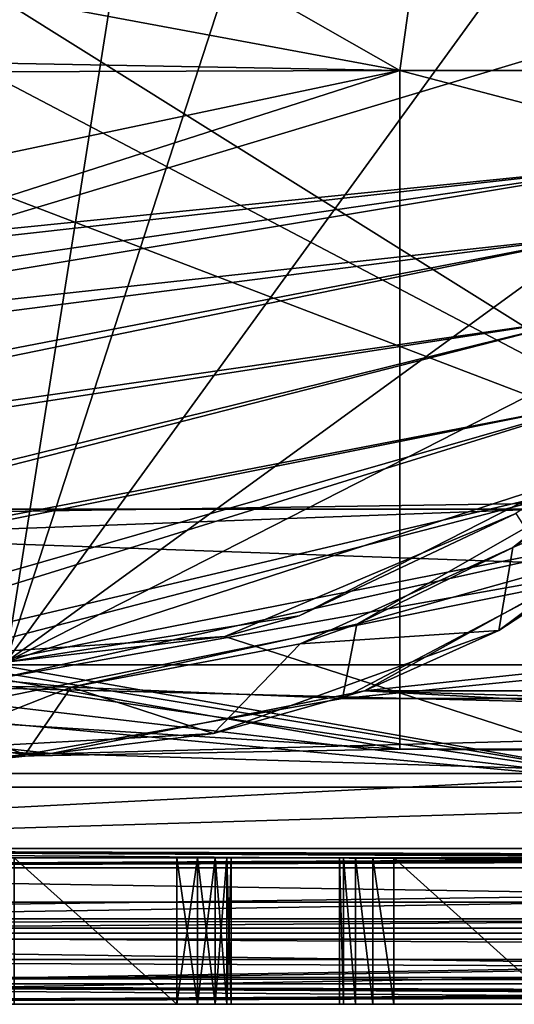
# Model space of a CAD drawing. Extents: x -3 to 104, y -79 to 161.
# Tile 11 of 203: x 28 to 37, y -79 to -61. Entities that reach past the tile are written whole.
import ezdxf

# ---------------------------------------------------------------- set-up
doc = ezdxf.new("R2010")
doc.units = 0
doc.header["$MEASUREMENT"] = 0

msp = doc.modelspace()

# ---------------------------------------------------------------- linework, layer by layer
for points in [[(34.91, -61.897999, 18.9), (45.495899, 13.5513, 18.9), (2.3, -43.349998, 18.9)], [(82.510002, -61.897999, 18.9), (45.495899, 13.5513, 18.9), (34.91, -61.897999, 18.9)], [(42.380001, -62.450001, 55), (82.362297, -11.5827, 55), (-1.0713, -11.5827, 55)], [(40.8493, -62.754501, 55), (42.380001, -62.450001, 55), (-1.0713, -11.5827, 55)], [(39.551601, -63.621601, 55), (40.8493, -62.754501, 55), (-1.0713, -11.5827, 55)], [(4.421, -67.5345, 55), (39.551601, -63.621601, 55), (-1.0713, -11.5827, 55)], [(39.551601, -63.621601, 52.5), (5.7808, -67.026199, 52.5), (6.7864, -11.5615, 52.5)], [(58.386398, -11.5615, 52.5), (40.8493, -62.754501, 52.5), (6.7864, -11.5615, 52.5)], [(40.8493, -62.754501, 52.5), (39.551601, -63.621601, 52.5), (6.7864, -11.5615, 52.5)], [(33.0578, -38.656502, -63.099998), (27.65, -72.800003, -63.099998), (27.65, -37.799999, -63.099998)], [(10.3, -49.799999, 6.9), (42.299999, -69.800003, 6.9), (54.648102, -38.667801, 6.9)], [(37.936199, -41.1422, -63.099998), (27.65, -72.800003, -63.099998), (33.0578, -38.656502, -63.099998)], [(44.293499, -49.8922, -63.099998), (27.65, -72.800003, -63.099998), (37.936199, -41.1422, -63.099998)], [(2.3, -55.849998, 18.9), (34.91, -61.897999, 18.9), (2.3, -43.349998, 18.9)], [(98.300003, -43.349998, 17.299999), (9.7291, -69.979897, 17.299999), (2.3, -43.349998, 17.299999)], [(98.300003, -43.349998, 17.299999), (90.870903, -69.979897, 17.299999), (9.7291, -69.979897, 17.299999)], [(10.3, -53.013599, 6.9), (42.299999, -69.800003, 6.9), (10.3, -49.799999, 6.9)], [(44.293499, -60.707802, -63.099998), (27.65, -72.800003, -63.099998), (44.293499, -49.8922, -63.099998)], [(10.3, -57.586399, 6.9), (42.299999, -69.800003, 6.9), (10.3, -53.013599, 6.9)], [(5.0509, -61.352402, 18.9), (34.91, -61.897999, 18.9), (2.3, -55.849998, 18.9)], [(15.3288, -70.209999, 6.9), (42.299999, -69.800003, 6.9), (10.3, -57.586399, 6.9)], [(41.8078, -65.586197, -63.099998), (27.65, -72.800003, -63.099998), (44.293499, -60.707802, -63.099998)], [(5.3599, -61.993999, 18.9), (34.91, -61.897999, 18.9), (5.0509, -61.352402, 18.9)], [(8.1033, -67.5467, 18.9), (34.91, -61.897999, 18.9), (5.3599, -61.993999, 18.9)], [(9.7291, -69.979897, 18.9), (34.91, -61.897999, 18.9), (8.1033, -67.5467, 18.9)], [(34.91, -74.398003, 18.9), (34.91, -61.897999, 18.9), (9.7291, -69.979897, 18.9)], [(34.91, -61.897999, 18.9), (34.91, -74.398003, 18.9), (34.91, -74.398003, 19.4)], [(34.91, -61.897999, 19.4), (34.91, -61.897999, 18.9), (34.91, -74.398003, 19.4)], [(82.510002, -61.897999, 19.4), (82.510002, -61.897999, 18.9), (34.91, -61.897999, 18.9)], [(82.510002, -61.897999, 19.4), (34.91, -61.897999, 18.9), (34.91, -61.897999, 19.4)], [(34.91, -61.897999, 19.4), (34.91, -74.398003, 19.4), (82.510002, -74.398003, 19.4)], [(34.91, -61.897999, 19.4), (82.510002, -74.398003, 19.4), (82.510002, -61.897999, 19.4)], [(4.421, -67.5345, 55), (6.2436, -68.458, 55), (39.551601, -63.621601, 55)], [(8.1147, -68.849098, 52.5), (5.7808, -67.026199, 52.5), (39.551601, -63.621601, 52.5)], [(6.2436, -68.458, 55), (38.684502, -64.919296, 55), (39.551601, -63.621601, 55)], [(38.684502, -64.919296, 52.5), (8.1147, -68.849098, 52.5), (39.551601, -63.621601, 52.5)], [(8.2265, -70.783096, 55), (38.684502, -64.919296, 55), (6.2436, -68.458, 55)], [(38.684502, -64.919296, 52.5), (9.3793, -70.927399, 52.5), (8.1147, -68.849098, 52.5)], [(8.2265, -70.783096, 55), (38.380001, -66.449997, 55), (38.684502, -64.919296, 55)], [(38.380001, -66.449997, 52.5), (9.3793, -70.927399, 52.5), (38.684502, -64.919296, 52.5)], [(37.936199, -69.457802, -63.099998), (27.65, -72.800003, -63.099998), (41.8078, -65.586197, -63.099998)], [(8.9287, -73.721001, 55), (38.380001, -66.449997, 55), (8.2265, -70.783096, 55)], [(8.9287, -73.721001, 55), (38.684502, -67.980698, 55), (38.380001, -66.449997, 55)], [(38.380001, -66.449997, 52.5), (9.9201, -73.729599, 52.5), (9.3793, -70.927399, 52.5)], [(38.684502, -67.980698, 52.5), (9.9201, -73.729599, 52.5), (38.380001, -66.449997, 52.5)], [(8.9287, -77.221199, 55), (38.684502, -67.980698, 55), (8.9287, -73.721001, 55)], [(8.9287, -77.221199, 55), (39.551601, -69.278397, 55), (38.684502, -67.980698, 55)], [(38.684502, -67.980698, 52.5), (9.9201, -76.229897, 52.5), (9.9201, -73.729599, 52.5)], [(39.551601, -69.278397, 52.5), (9.9201, -76.229897, 52.5), (38.684502, -67.980698, 52.5)], [(40.377899, -68.027901, -1.6), (36.994499, -70.684402, -1.6), (38.8046, -69.427101, 5.3)], [(36.994499, -70.684402, -1.6), (40.377899, -68.027901, -1.6), (41.226501, -68.876503, -1.6)], [(36.994499, -70.684402, -1.6), (41.226501, -68.876503, -1.6), (36.737701, -72.213097, -1.6)], [(36.737701, -72.213097, -1.6), (41.226501, -68.876503, -1.6), (39.414299, -70.473701, 1)], [(8.9287, -77.221199, 55), (40.8493, -70.1455, 55), (39.551601, -69.278397, 55)], [(40.8493, -70.1455, 52.5), (9.9201, -76.229897, 52.5), (39.551601, -69.278397, 52.5)], [(34.117901, -72.097801, 5.3), (39.107399, -70.706802, 5.3), (38.8046, -69.427101, 5.3)], [(38.8046, -69.427101, 5.3), (36.994499, -70.684402, -1.6), (34.117901, -72.097801, 5.3)], [(33.0578, -71.943497, -63.099998), (27.65, -72.800003, -63.099998), (37.936199, -69.457802, -63.099998)], [(37.053398, -70.058998, 5.3), (33.0578, -71.943497, -63.099998), (37.936199, -69.457802, -63.099998)], [(15.7866, -70.784103, 6.9), (42.299999, -69.800003, 6.9), (15.3288, -70.209999, 6.9)], [(15.7866, -70.784103, 6.9), (40.299999, -75.099998, 6.9), (42.299999, -69.800003, 6.9)], [(10.3, -72.849998, 18.9), (34.91, -74.398003, 18.9), (9.7291, -69.979897, 18.9)], [(90.300003, -72.849998, 17.299999), (10.3, -72.849998, 17.299999), (9.7291, -69.979897, 17.299999)], [(90.870903, -69.979897, 17.299999), (90.300003, -72.849998, 17.299999), (9.7291, -69.979897, 17.299999)], [(8.9287, -77.221199, 55), (42.380001, -70.449997, 55), (40.8493, -70.1455, 55)], [(42.380001, -70.449997, 52.5), (9.9201, -76.229897, 52.5), (40.8493, -70.1455, 52.5)], [(37.053398, -70.058998, 5.3), (31.686701, -72.328102, 5.3), (33.0578, -71.943497, -63.099998)], [(40.299999, -75.099998, 5.3), (31.686701, -72.328102, 5.3), (37.053398, -70.058998, 5.3)], [(8.9287, -77.221199, 55), (91.671097, -77.221199, 55), (42.380001, -70.449997, 55)], [(90.679802, -76.229897, 52.5), (9.9201, -76.229897, 52.5), (42.380001, -70.449997, 52.5)], [(61.185699, -70.473701, 1), (34.259499, -73.3265, 1), (39.414299, -70.473701, 1)], [(66.3405, -73.3265, 1), (34.259499, -73.3265, 1), (61.185699, -70.473701, 1)], [(34.259499, -73.3265, 1), (36.737701, -72.213097, -1.6), (39.414299, -70.473701, 1)], [(36.994499, -70.684402, -1.6), (33.0774, -72.462303, -1.6), (34.117901, -72.097801, 5.3)], [(33.0774, -72.462303, -1.6), (36.994499, -70.684402, -1.6), (36.737701, -72.213097, -1.6)], [(33.853001, -73.470398, 2.8), (61.492599, -70.706802, 2.8), (39.107399, -70.706802, 2.8)], [(33.853001, -73.470398, 2.8), (66.747002, -73.470398, 2.8), (61.492599, -70.706802, 2.8)], [(33.853001, -73.470398, 5.3), (39.107399, -70.706802, 5.3), (34.117901, -72.097801, 5.3)], [(39.107399, -70.706802, 5.3), (33.853001, -73.470398, 2.8), (39.107399, -70.706802, 2.8)], [(39.107399, -70.706802, 5.3), (33.853001, -73.470398, 5.3), (33.853001, -73.470398, 2.8)], [(15.95, -71.5, 6.9), (40.299999, -75.099998, 6.9), (15.7866, -70.784103, 6.9)], [(15.7866, -72.215897, 6.9), (40.299999, -75.099998, 6.9), (15.95, -71.5, 6.9)], [(31.686701, -72.328102, 5.3), (27.65, -72.800003, -63.099998), (33.0578, -71.943497, -63.099998)], [(28.8503, -73.259903, 5.3), (33.853001, -73.470398, 5.3), (34.117901, -72.097801, 5.3)], [(33.0774, -72.462303, -1.6), (28.8503, -73.259903, 5.3), (34.117901, -72.097801, 5.3)], [(15.3288, -72.790001, 6.9), (40.299999, -75.099998, 6.9), (15.7866, -72.215897, 6.9)], [(31.686701, -72.328102, 5.3), (25.872601, -72.709503, 5.3), (27.65, -72.800003, -63.099998)], [(40.299999, -75.099998, 5.3), (25.872601, -72.709503, 5.3), (31.686701, -72.328102, 5.3)], [(33.0774, -72.462303, -1.6), (36.737701, -72.213097, -1.6), (31.4779, -74.114601, -1.6)], [(31.4779, -74.114601, -1.6), (36.737701, -72.213097, -1.6), (34.259499, -73.3265, 1)], [(33.0774, -72.462303, -1.6), (28.8503, -73.259903, -1.6), (28.8503, -73.259903, 5.3)], [(28.8503, -73.259903, -1.6), (33.0774, -72.462303, -1.6), (31.4779, -74.114601, -1.6)], [(40.299999, -75.099998, 5.3), (12.3, -75.099998, 5.3), (25.872601, -72.709503, 5.3)], [(22.1241, -73.687599, 5.3), (28.0056, -74.496696, 5.3), (23.0091, -72.691399, 5.3)], [(23.0091, -72.691399, 5.3), (28.0056, -74.496696, 5.3), (28.8503, -73.259903, 5.3)], [(28.8503, -73.259903, 5.3), (26.148701, -73.237297, -1.6), (23.0091, -72.691399, 5.3)], [(10.3, -74.849998, 18.9), (34.91, -74.398003, 18.9), (10.3, -72.849998, 18.9)], [(90.300003, -74.849998, 17.299999), (10.3, -74.849998, 17.299999), (10.3, -72.849998, 17.299999)], [(90.300003, -72.849998, 17.299999), (90.300003, -74.849998, 17.299999), (10.3, -72.849998, 17.299999)], [(12.3, -75.099998, 6.9), (40.299999, -75.099998, 6.9), (15.3288, -72.790001, 6.9)], [(26.148701, -73.237297, -1.6), (28.8503, -73.259903, -1.6), (25.8932, -74.419502, -1.6)], [(28.8503, -73.259903, -1.6), (31.4779, -74.114601, -1.6), (25.8932, -74.419502, -1.6)], [(28.8503, -73.259903, -1.6), (26.148701, -73.237297, -1.6), (28.8503, -73.259903, 5.3)], [(28.0056, -74.496696, 5.3), (33.853001, -73.470398, 5.3), (28.8503, -73.259903, 5.3)], [(90.849998, -76.400002, 1), (28.482201, -74.482002, 1), (34.259499, -73.3265, 1)], [(28.482201, -74.482002, 1), (31.4779, -74.114601, -1.6), (34.259499, -73.3265, 1)], [(90.849998, -76.400002, 1), (34.259499, -73.3265, 1), (72.117798, -74.482002, 1)], [(72.117798, -74.482002, 1), (34.259499, -73.3265, 1), (66.3405, -73.3265, 1)], [(9.75, -76.400002, 2.8), (72.594398, -74.496696, 2.8), (66.747002, -73.470398, 2.8)], [(9.75, -76.400002, 2.8), (66.747002, -73.470398, 2.8), (28.0056, -74.496696, 2.8)], [(28.0056, -74.496696, 2.8), (66.747002, -73.470398, 2.8), (33.853001, -73.470398, 2.8)], [(33.853001, -73.470398, 5.3), (28.0056, -74.496696, 2.8), (33.853001, -73.470398, 2.8)], [(33.853001, -73.470398, 5.3), (28.0056, -74.496696, 5.3), (28.0056, -74.496696, 2.8)], [(9.75, -76.400002, 2.8), (28.0056, -74.496696, 2.8), (22.1241, -73.687599, 2.8)], [(28.0056, -74.496696, 5.3), (22.1241, -73.687599, 2.8), (28.0056, -74.496696, 2.8)], [(28.0056, -74.496696, 5.3), (22.1241, -73.687599, 5.3), (22.1241, -73.687599, 2.8)], [(28.482201, -74.482002, 1), (9.75, -76.400002, 1), (22.6266, -73.8312, 1)], [(22.6266, -73.8312, 1), (25.8932, -74.419502, -1.6), (28.482201, -74.482002, 1)], [(25.8932, -74.419502, -1.6), (31.4779, -74.114601, -1.6), (28.482201, -74.482002, 1)], [(90.849998, -76.400002, 1), (9.75, -76.400002, 1), (28.482201, -74.482002, 1)], [(9.75, -76.400002, 2.8), (90.849998, -76.400002, 2.8), (72.594398, -74.496696, 2.8)], [(10.3, -74.849998, 18.9), (90.300003, -74.849998, 18.9), (34.91, -74.398003, 18.9)], [(34.91, -74.398003, 18.9), (90.300003, -74.849998, 18.9), (82.510002, -74.398003, 18.9)], [(82.510002, -74.398003, 19.4), (34.91, -74.398003, 19.4), (34.91, -74.398003, 18.9)], [(82.510002, -74.398003, 18.9), (82.510002, -74.398003, 19.4), (34.91, -74.398003, 18.9)], [(90.300003, -74.849998, 17.299999), (90.300003, -74.849998, 18.9), (10.3, -74.849998, 17.299999)], [(10.3, -74.849998, 17.299999), (90.300003, -74.849998, 18.9), (10.3, -74.849998, 18.9)], [(12.3, -75.099998, 5.3), (40.299999, -75.099998, 5.3), (12.3, -75.099998, 6.9)], [(12.3, -75.099998, 6.9), (40.299999, -75.099998, 5.3), (40.299999, -75.099998, 6.9)], [(9.564, -76.585899, 11.7), (9.9201, -76.229897, 52.5), (38.130001, -76.441902, 28.200001)], [(49.290001, -76.363403, 37.200001), (9.9201, -76.229897, 52.5), (90.679802, -76.229897, 52.5)], [(38.130001, -76.441902, 28.200001), (9.9201, -76.229897, 52.5), (38.130001, -76.372101, 36.200001)], [(38.130001, -76.372101, 36.200001), (9.9201, -76.229897, 52.5), (38.226898, -76.368301, 36.643101)], [(38.226898, -76.368301, 36.643101), (9.9201, -76.229897, 52.5), (38.463699, -76.365601, 36.946301)], [(38.463699, -76.365601, 36.946301), (9.9201, -76.229897, 52.5), (38.741798, -76.363998, 37.128201)], [(38.741798, -76.363998, 37.128201), (9.9201, -76.229897, 52.5), (39.130001, -76.363403, 37.200001)], [(39.130001, -76.363403, 37.200001), (9.9201, -76.229897, 52.5), (45.630001, -76.363403, 37.200001)], [(45.630001, -76.363403, 37.200001), (9.9201, -76.229897, 52.5), (49.290001, -76.363403, 37.200001)], [(90.849998, -76.400002, -76.900002), (7.6327, -77.523903, -76.900002), (9.75, -76.400002, -76.900002)], [(92.9673, -77.523903, -76.900002), (7.6327, -77.523903, -76.900002), (90.849998, -76.400002, -76.900002)], [(90.849998, -76.400002, 11.3), (8.45, -77.699997, 11.3), (92.150002, -77.699997, 11.3)], [(9.75, -76.400002, 11.3), (8.45, -77.699997, 11.3), (90.849998, -76.400002, 11.3)], [(38.201801, -76.445297, 27.8118), (9.564, -76.585899, 11.7), (38.130001, -76.441902, 28.200001)], [(38.383701, -76.4478, 27.533701), (9.564, -76.585899, 11.7), (38.201801, -76.445297, 27.8118)], [(38.686901, -76.449799, 27.2969), (9.564, -76.585899, 11.7), (38.383701, -76.4478, 27.533701)], [(39.130001, -76.450699, 27.200001), (9.564, -76.585899, 11.7), (38.686901, -76.449799, 27.2969)], [(91.035896, -76.585899, 11.7), (9.564, -76.585899, 11.7), (49.290001, -76.450699, 27.200001)], [(49.290001, -76.450699, 27.200001), (9.564, -76.585899, 11.7), (45.630001, -76.450699, 27.200001)], [(45.630001, -76.450699, 27.200001), (9.564, -76.585899, 11.7), (39.130001, -76.450699, 27.200001)], [(9.75, -76.400002, 2.8), (90.849998, -76.400002, 11.3), (90.849998, -76.400002, 2.8)], [(9.75, -76.400002, 2.8), (9.75, -76.400002, 11.3), (90.849998, -76.400002, 11.3)], [(9.75, -76.400002, 1), (34.799999, -76.400002, -9.9), (30.799999, -76.400002, -9.9)], [(9.75, -76.400002, 1), (41.799999, -76.400002, -9.9), (37.799999, -76.400002, -9.9)], [(9.75, -76.400002, 1), (30.799999, -76.400002, -9.9), (27.799999, -76.400002, -9.9)], [(9.75, -76.400002, 1), (90.849998, -76.400002, 1), (51.799999, -76.400002, -9.9)], [(9.75, -76.400002, 1), (48.799999, -76.400002, -9.9), (44.799999, -76.400002, -9.9)], [(9.75, -76.400002, 1), (44.799999, -76.400002, -9.9), (41.799999, -76.400002, -9.9)], [(9.75, -76.400002, 1), (37.799999, -76.400002, -9.9), (34.799999, -76.400002, -9.9)], [(9.75, -76.400002, 1), (51.799999, -76.400002, -9.9), (48.799999, -76.400002, -9.9)], [(9.75, -76.400002, -76.900002), (41.799999, -76.400002, -67.900002), (44.799999, -76.400002, -67.900002)], [(9.75, -76.400002, -76.900002), (34.799999, -76.400002, -67.900002), (37.799999, -76.400002, -67.900002)], [(9.75, -76.400002, -76.900002), (30.799999, -76.400002, -67.900002), (34.799999, -76.400002, -67.900002)], [(9.75, -76.400002, -76.900002), (44.799999, -76.400002, -67.900002), (48.799999, -76.400002, -67.900002)], [(9.75, -76.400002, -76.900002), (27.799999, -76.400002, -67.900002), (30.799999, -76.400002, -67.900002)], [(9.75, -76.400002, -76.900002), (37.799999, -76.400002, -67.900002), (41.799999, -76.400002, -67.900002)], [(9.75, -76.400002, -76.900002), (48.799999, -76.400002, -67.900002), (51.799999, -76.400002, -67.900002)], [(9.75, -76.400002, -76.900002), (51.799999, -76.400002, -67.900002), (90.849998, -76.400002, -76.900002)], [(27.799999, -76.400002, -27.9), (30.799999, -76.400002, -27.9), (30.799999, -76.400002, -29.9)], [(27.799999, -76.400002, -29.9), (27.799999, -76.400002, -27.9), (30.799999, -76.400002, -29.9)], [(27.799999, -76.400002, -49.900002), (27.799999, -76.400002, -47.900002), (30.799999, -76.400002, -47.900002)], [(27.799999, -76.400002, -49.900002), (30.799999, -76.400002, -47.900002), (30.799999, -76.400002, -49.900002)], [(30.799999, -79.099998, -29.9), (27.799999, -79.099998, -29.9), (27.799999, -76.400002, -29.9)], [(30.799999, -79.099998, -29.9), (27.799999, -76.400002, -29.9), (30.799999, -76.400002, -29.9)], [(27.799999, -76.400002, -47.900002), (30.799999, -79.099998, -47.900002), (30.799999, -76.400002, -47.900002)], [(27.799999, -79.099998, -47.900002), (30.799999, -79.099998, -47.900002), (27.799999, -76.400002, -47.900002)], [(30.799999, -79.099998, -49.900002), (27.799999, -79.099998, -49.900002), (27.799999, -76.400002, -49.900002)], [(30.799999, -79.099998, -49.900002), (27.799999, -76.400002, -49.900002), (30.799999, -76.400002, -49.900002)], [(27.799999, -76.400002, -67.900002), (30.799999, -79.099998, -67.900002), (30.799999, -76.400002, -67.900002)], [(27.799999, -79.099998, -67.900002), (30.799999, -79.099998, -67.900002), (27.799999, -76.400002, -67.900002)], [(30.799999, -79.099998, -9.9), (27.799999, -79.099998, -9.9), (27.799999, -76.400002, -9.9)], [(30.799999, -79.099998, -9.9), (27.799999, -76.400002, -9.9), (30.799999, -76.400002, -9.9)], [(27.799999, -76.400002, -27.9), (30.799999, -79.099998, -27.9), (30.799999, -76.400002, -27.9)], [(27.799999, -79.099998, -27.9), (30.799999, -79.099998, -27.9), (27.799999, -76.400002, -27.9)], [(30.799999, -76.400002, -9.9), (34.799999, -76.400002, -9.9), (31.182699, -76.400002, -9.9761)], [(31.182699, -76.400002, -29.976101), (30.799999, -76.400002, -27.9), (31.182699, -76.400002, -27.8239)], [(30.799999, -76.400002, -29.9), (30.799999, -76.400002, -27.9), (31.182699, -76.400002, -29.976101)], [(30.799999, -76.400002, -49.900002), (30.799999, -76.400002, -47.900002), (31.182699, -76.400002, -47.823898)], [(30.799999, -76.400002, -49.900002), (31.182699, -76.400002, -47.823898), (31.182699, -76.400002, -49.976101)], [(30.799999, -76.400002, -67.900002), (34.417301, -76.400002, -67.823898), (34.799999, -76.400002, -67.900002)], [(30.799999, -76.400002, -67.900002), (31.182699, -76.400002, -67.823898), (34.417301, -76.400002, -67.823898)], [(31.182699, -76.400002, -29.976101), (30.799999, -79.099998, -29.9), (30.799999, -76.400002, -29.9)], [(31.182699, -79.099998, -29.976101), (30.799999, -79.099998, -29.9), (31.182699, -76.400002, -29.976101)], [(30.799999, -76.400002, -47.900002), (30.799999, -79.099998, -47.900002), (31.182699, -76.400002, -47.823898)], [(30.799999, -79.099998, -47.900002), (31.182699, -79.099998, -47.823898), (31.182699, -76.400002, -47.823898)], [(31.182699, -76.400002, -49.976101), (31.182699, -79.099998, -49.976101), (30.799999, -76.400002, -49.900002)], [(31.182699, -79.099998, -49.976101), (30.799999, -79.099998, -49.900002), (30.799999, -76.400002, -49.900002)], [(30.799999, -79.099998, -67.900002), (31.182699, -79.099998, -67.823898), (30.799999, -76.400002, -67.900002)], [(30.799999, -76.400002, -67.900002), (31.182699, -79.099998, -67.823898), (31.182699, -76.400002, -67.823898)], [(31.182699, -76.400002, -9.9761), (30.799999, -79.099998, -9.9), (30.799999, -76.400002, -9.9)], [(31.182699, -79.099998, -9.9761), (30.799999, -79.099998, -9.9), (31.182699, -76.400002, -9.9761)], [(30.799999, -79.099998, -27.9), (31.182699, -79.099998, -27.8239), (30.799999, -76.400002, -27.9)], [(30.799999, -76.400002, -27.9), (31.182699, -79.099998, -27.8239), (31.182699, -76.400002, -27.8239)], [(31.182699, -76.400002, -9.9761), (34.092899, -76.400002, -10.1929), (31.507099, -76.400002, -10.1929)], [(31.182699, -76.400002, -9.9761), (34.799999, -76.400002, -9.9), (34.417301, -76.400002, -9.9761)], [(31.182699, -76.400002, -9.9761), (34.417301, -76.400002, -9.9761), (34.092899, -76.400002, -10.1929)], [(31.182699, -76.400002, -29.976101), (31.182699, -76.400002, -27.8239), (31.507099, -76.400002, -27.6071)], [(31.182699, -76.400002, -29.976101), (31.507099, -76.400002, -27.6071), (31.507099, -76.400002, -30.1929)], [(31.182699, -76.400002, -49.976101), (31.182699, -76.400002, -47.823898), (31.507099, -76.400002, -47.607101)], [(31.182699, -76.400002, -49.976101), (31.507099, -76.400002, -47.607101), (31.507099, -76.400002, -50.192902)], [(31.182699, -76.400002, -67.823898), (31.507099, -76.400002, -67.607101), (34.417301, -76.400002, -67.823898)], [(31.507099, -76.400002, -30.1929), (31.182699, -79.099998, -29.976101), (31.182699, -76.400002, -29.976101)], [(31.507099, -79.099998, -30.1929), (31.182699, -79.099998, -29.976101), (31.507099, -76.400002, -30.1929)], [(31.182699, -76.400002, -47.823898), (31.507099, -79.099998, -47.607101), (31.507099, -76.400002, -47.607101)], [(31.182699, -79.099998, -47.823898), (31.507099, -79.099998, -47.607101), (31.182699, -76.400002, -47.823898)], [(31.507099, -76.400002, -50.192902), (31.507099, -79.099998, -50.192902), (31.182699, -76.400002, -49.976101)], [(31.507099, -79.099998, -50.192902), (31.182699, -79.099998, -49.976101), (31.182699, -76.400002, -49.976101)], [(31.182699, -76.400002, -67.823898), (31.507099, -79.099998, -67.607101), (31.507099, -76.400002, -67.607101)], [(31.182699, -79.099998, -67.823898), (31.507099, -79.099998, -67.607101), (31.182699, -76.400002, -67.823898)], [(31.507099, -76.400002, -10.1929), (31.182699, -79.099998, -9.9761), (31.182699, -76.400002, -9.9761)], [(31.507099, -79.099998, -10.1929), (31.182699, -79.099998, -9.9761), (31.507099, -76.400002, -10.1929)], [(31.182699, -76.400002, -27.8239), (31.507099, -79.099998, -27.6071), (31.507099, -76.400002, -27.6071)], [(31.182699, -79.099998, -27.8239), (31.507099, -79.099998, -27.6071), (31.182699, -76.400002, -27.8239)], [(31.7239, -76.400002, -10.5173), (31.507099, -76.400002, -10.1929), (34.092899, -76.400002, -10.1929)], [(31.507099, -76.400002, -27.6071), (33.876099, -76.400002, -27.2827), (34.092899, -76.400002, -27.6071)], [(31.507099, -76.400002, -27.6071), (31.7239, -76.400002, -27.2827), (33.876099, -76.400002, -27.2827)], [(31.507099, -76.400002, -30.1929), (31.507099, -76.400002, -27.6071), (34.092899, -76.400002, -27.6071)], [(31.507099, -76.400002, -30.1929), (34.092899, -76.400002, -27.6071), (34.092899, -76.400002, -30.1929)], [(31.7239, -76.400002, -30.5173), (31.507099, -76.400002, -30.1929), (34.092899, -76.400002, -30.1929)], [(31.507099, -76.400002, -47.607101), (31.7239, -76.400002, -47.2827), (33.876099, -76.400002, -47.2827)], [(31.507099, -76.400002, -47.607101), (33.876099, -76.400002, -47.2827), (34.092899, -76.400002, -47.607101)], [(31.507099, -76.400002, -50.192902), (31.507099, -76.400002, -47.607101), (34.092899, -76.400002, -47.607101)], [(31.507099, -76.400002, -50.192902), (34.092899, -76.400002, -50.192902), (33.876099, -76.400002, -50.5173)], [(31.507099, -76.400002, -50.192902), (34.092899, -76.400002, -47.607101), (34.092899, -76.400002, -50.192902)], [(31.7239, -76.400002, -50.5173), (31.507099, -76.400002, -50.192902), (33.876099, -76.400002, -50.5173)], [(31.507099, -76.400002, -67.607101), (34.092899, -76.400002, -67.607101), (34.417301, -76.400002, -67.823898)], [(31.507099, -76.400002, -67.607101), (31.7239, -76.400002, -67.2827), (34.092899, -76.400002, -67.607101)], [(31.7239, -76.400002, -30.5173), (31.507099, -79.099998, -30.1929), (31.507099, -76.400002, -30.1929)], [(31.7239, -79.099998, -30.5173), (31.507099, -79.099998, -30.1929), (31.7239, -76.400002, -30.5173)], [(31.507099, -76.400002, -47.607101), (31.7239, -79.099998, -47.2827), (31.7239, -76.400002, -47.2827)], [(31.507099, -79.099998, -47.607101), (31.7239, -79.099998, -47.2827), (31.507099, -76.400002, -47.607101)], [(31.7239, -76.400002, -50.5173), (31.7239, -79.099998, -50.5173), (31.507099, -76.400002, -50.192902)], [(31.7239, -79.099998, -50.5173), (31.507099, -79.099998, -50.192902), (31.507099, -76.400002, -50.192902)], [(31.507099, -76.400002, -67.607101), (31.7239, -79.099998, -67.2827), (31.7239, -76.400002, -67.2827)], [(31.507099, -79.099998, -67.607101), (31.7239, -79.099998, -67.2827), (31.507099, -76.400002, -67.607101)], [(31.7239, -76.400002, -10.5173), (31.507099, -79.099998, -10.1929), (31.507099, -76.400002, -10.1929)], [(31.7239, -79.099998, -10.5173), (31.507099, -79.099998, -10.1929), (31.7239, -76.400002, -10.5173)], [(31.507099, -76.400002, -27.6071), (31.7239, -79.099998, -27.2827), (31.7239, -76.400002, -27.2827)], [(31.507099, -79.099998, -27.6071), (31.7239, -79.099998, -27.2827), (31.507099, -76.400002, -27.6071)], [(31.7239, -76.400002, -10.5173), (34.092899, -76.400002, -10.1929), (33.876099, -76.400002, -10.5173)], [(31.799999, -76.400002, -10.9), (31.7239, -76.400002, -10.5173), (33.876099, -76.400002, -10.5173)], [(31.7239, -76.400002, -27.2827), (31.799999, -76.400002, -26.9), (33.799999, -76.400002, -26.9)], [(31.7239, -76.400002, -27.2827), (33.799999, -76.400002, -26.9), (33.876099, -76.400002, -27.2827)], [(31.7239, -76.400002, -30.5173), (34.092899, -76.400002, -30.1929), (33.876099, -76.400002, -30.5173)], [(31.799999, -76.400002, -30.9), (31.7239, -76.400002, -30.5173), (33.876099, -76.400002, -30.5173)], [(31.7239, -76.400002, -47.2827), (33.799999, -76.400002, -46.900002), (33.876099, -76.400002, -47.2827)], [(31.7239, -76.400002, -47.2827), (31.799999, -76.400002, -46.900002), (33.799999, -76.400002, -46.900002)], [(31.799999, -76.400002, -50.900002), (31.7239, -76.400002, -50.5173), (33.876099, -76.400002, -50.5173)], [(31.7239, -76.400002, -67.2827), (33.799999, -76.400002, -66.900002), (33.876099, -76.400002, -67.2827)], [(31.7239, -76.400002, -67.2827), (33.876099, -76.400002, -67.2827), (34.092899, -76.400002, -67.607101)], [(31.7239, -76.400002, -67.2827), (31.799999, -76.400002, -66.900002), (33.799999, -76.400002, -66.900002)], [(31.799999, -79.099998, -30.9), (31.7239, -79.099998, -30.5173), (31.799999, -76.400002, -30.9)], [(31.799999, -76.400002, -30.9), (31.7239, -79.099998, -30.5173), (31.7239, -76.400002, -30.5173)], [(31.7239, -76.400002, -47.2827), (31.799999, -79.099998, -46.900002), (31.799999, -76.400002, -46.900002)], [(31.7239, -79.099998, -47.2827), (31.799999, -79.099998, -46.900002), (31.7239, -76.400002, -47.2827)], [(31.799999, -76.400002, -50.900002), (31.799999, -79.099998, -50.900002), (31.7239, -76.400002, -50.5173)], [(31.799999, -79.099998, -50.900002), (31.7239, -79.099998, -50.5173), (31.7239, -76.400002, -50.5173)], [(31.7239, -76.400002, -67.2827), (31.799999, -79.099998, -66.900002), (31.799999, -76.400002, -66.900002)], [(31.7239, -79.099998, -67.2827), (31.799999, -79.099998, -66.900002), (31.7239, -76.400002, -67.2827)], [(31.799999, -79.099998, -10.9), (31.7239, -79.099998, -10.5173), (31.799999, -76.400002, -10.9)], [(31.799999, -76.400002, -10.9), (31.7239, -79.099998, -10.5173), (31.7239, -76.400002, -10.5173)], [(31.7239, -76.400002, -27.2827), (31.799999, -79.099998, -26.9), (31.799999, -76.400002, -26.9)], [(31.7239, -79.099998, -27.2827), (31.799999, -79.099998, -26.9), (31.7239, -76.400002, -27.2827)], [(31.799999, -76.400002, -10.9), (33.876099, -76.400002, -10.5173), (33.799999, -76.400002, -10.9)], [(31.799999, -76.400002, -26.9), (31.799999, -76.400002, -10.9), (33.799999, -76.400002, -10.9)], [(31.799999, -76.400002, -26.9), (33.799999, -76.400002, -10.9), (33.799999, -76.400002, -26.9)], [(31.799999, -76.400002, -30.9), (33.876099, -76.400002, -30.5173), (33.799999, -76.400002, -30.9)], [(31.799999, -76.400002, -46.900002), (31.799999, -76.400002, -30.9), (33.799999, -76.400002, -30.9)], [(31.799999, -76.400002, -46.900002), (33.799999, -76.400002, -30.9), (33.799999, -76.400002, -46.900002)], [(31.799999, -76.400002, -50.900002), (33.876099, -76.400002, -50.5173), (33.799999, -76.400002, -50.900002)], [(33.799999, -76.400002, -66.900002), (31.799999, -76.400002, -50.900002), (33.799999, -76.400002, -50.900002)], [(31.799999, -76.400002, -66.900002), (31.799999, -76.400002, -50.900002), (33.799999, -76.400002, -66.900002)], [(31.799999, -76.400002, -46.900002), (31.799999, -79.099998, -30.9), (31.799999, -76.400002, -30.9)], [(31.799999, -79.099998, -46.900002), (31.799999, -79.099998, -30.9), (31.799999, -76.400002, -46.900002)], [(31.799999, -79.099998, -66.900002), (31.799999, -79.099998, -50.900002), (31.799999, -76.400002, -50.900002)], [(31.799999, -79.099998, -66.900002), (31.799999, -76.400002, -50.900002), (31.799999, -76.400002, -66.900002)], [(31.799999, -76.400002, -26.9), (31.799999, -79.099998, -10.9), (31.799999, -76.400002, -10.9)], [(31.799999, -79.099998, -26.9), (31.799999, -79.099998, -10.9), (31.799999, -76.400002, -26.9)], [(33.799999, -79.099998, -10.9), (33.799999, -79.099998, -26.9), (33.799999, -76.400002, -26.9)], [(33.799999, -79.099998, -10.9), (33.799999, -76.400002, -26.9), (33.799999, -76.400002, -10.9)], [(33.876099, -76.400002, -10.5173), (33.876099, -79.099998, -10.5173), (33.799999, -76.400002, -10.9)], [(33.876099, -79.099998, -10.5173), (33.799999, -79.099998, -10.9), (33.799999, -76.400002, -10.9)], [(33.799999, -79.099998, -26.9), (33.876099, -79.099998, -27.2827), (33.799999, -76.400002, -26.9)], [(33.799999, -76.400002, -26.9), (33.876099, -79.099998, -27.2827), (33.876099, -76.400002, -27.2827)], [(33.799999, -79.099998, -30.9), (33.799999, -79.099998, -46.900002), (33.799999, -76.400002, -46.900002)], [(33.799999, -79.099998, -30.9), (33.799999, -76.400002, -46.900002), (33.799999, -76.400002, -30.9)], [(33.876099, -76.400002, -30.5173), (33.876099, -79.099998, -30.5173), (33.799999, -76.400002, -30.9)], [(33.876099, -79.099998, -30.5173), (33.799999, -79.099998, -30.9), (33.799999, -76.400002, -30.9)], [(33.799999, -79.099998, -46.900002), (33.876099, -79.099998, -47.2827), (33.799999, -76.400002, -46.900002)], [(33.799999, -76.400002, -46.900002), (33.876099, -79.099998, -47.2827), (33.876099, -76.400002, -47.2827)], [(33.799999, -79.099998, -50.900002), (33.799999, -79.099998, -66.900002), (33.799999, -76.400002, -66.900002)], [(33.799999, -79.099998, -50.900002), (33.799999, -76.400002, -66.900002), (33.799999, -76.400002, -50.900002)], [(33.876099, -76.400002, -50.5173), (33.876099, -79.099998, -50.5173), (33.799999, -76.400002, -50.900002)], [(33.876099, -79.099998, -50.5173), (33.799999, -79.099998, -50.900002), (33.799999, -76.400002, -50.900002)], [(33.799999, -79.099998, -66.900002), (33.876099, -79.099998, -67.2827), (33.799999, -76.400002, -66.900002)], [(33.799999, -76.400002, -66.900002), (33.876099, -79.099998, -67.2827), (33.876099, -76.400002, -67.2827)], [(34.092899, -76.400002, -10.1929), (34.092899, -79.099998, -10.1929), (33.876099, -76.400002, -10.5173)], [(34.092899, -79.099998, -10.1929), (33.876099, -79.099998, -10.5173), (33.876099, -76.400002, -10.5173)], [(33.876099, -76.400002, -27.2827), (34.092899, -79.099998, -27.6071), (34.092899, -76.400002, -27.6071)], [(33.876099, -79.099998, -27.2827), (34.092899, -79.099998, -27.6071), (33.876099, -76.400002, -27.2827)], [(34.092899, -76.400002, -30.1929), (34.092899, -79.099998, -30.1929), (33.876099, -76.400002, -30.5173)], [(34.092899, -79.099998, -30.1929), (33.876099, -79.099998, -30.5173), (33.876099, -76.400002, -30.5173)], [(33.876099, -76.400002, -47.2827), (34.092899, -79.099998, -47.607101), (34.092899, -76.400002, -47.607101)], [(33.876099, -79.099998, -47.2827), (34.092899, -79.099998, -47.607101), (33.876099, -76.400002, -47.2827)], [(34.092899, -76.400002, -50.192902), (34.092899, -79.099998, -50.192902), (33.876099, -76.400002, -50.5173)], [(34.092899, -79.099998, -50.192902), (33.876099, -79.099998, -50.5173), (33.876099, -76.400002, -50.5173)], [(33.876099, -76.400002, -67.2827), (34.092899, -79.099998, -67.607101), (34.092899, -76.400002, -67.607101)], [(33.876099, -79.099998, -67.2827), (34.092899, -79.099998, -67.607101), (33.876099, -76.400002, -67.2827)], [(34.092899, -76.400002, -30.1929), (34.092899, -76.400002, -27.6071), (34.417301, -76.400002, -27.8239)], [(34.092899, -76.400002, -30.1929), (34.417301, -76.400002, -27.8239), (34.417301, -76.400002, -29.976101)], [(34.092899, -76.400002, -50.192902), (34.417301, -76.400002, -47.823898), (34.417301, -76.400002, -49.976101)], [(34.092899, -76.400002, -50.192902), (34.092899, -76.400002, -47.607101), (34.417301, -76.400002, -47.823898)], [(34.417301, -76.400002, -9.9761), (34.417301, -79.099998, -9.9761), (34.092899, -76.400002, -10.1929)], [(34.417301, -79.099998, -9.9761), (34.092899, -79.099998, -10.1929), (34.092899, -76.400002, -10.1929)], [(34.092899, -76.400002, -27.6071), (34.417301, -79.099998, -27.8239), (34.417301, -76.400002, -27.8239)], [(34.092899, -79.099998, -27.6071), (34.417301, -79.099998, -27.8239), (34.092899, -76.400002, -27.6071)], [(34.417301, -76.400002, -29.976101), (34.417301, -79.099998, -29.976101), (34.092899, -76.400002, -30.1929)], [(34.417301, -79.099998, -29.976101), (34.092899, -79.099998, -30.1929), (34.092899, -76.400002, -30.1929)], [(34.092899, -76.400002, -47.607101), (34.417301, -79.099998, -47.823898), (34.417301, -76.400002, -47.823898)], [(34.092899, -79.099998, -47.607101), (34.417301, -79.099998, -47.823898), (34.092899, -76.400002, -47.607101)], [(34.417301, -76.400002, -49.976101), (34.417301, -79.099998, -49.976101), (34.092899, -76.400002, -50.192902)], [(34.417301, -79.099998, -49.976101), (34.092899, -79.099998, -50.192902), (34.092899, -76.400002, -50.192902)], [(34.092899, -76.400002, -67.607101), (34.417301, -79.099998, -67.823898), (34.417301, -76.400002, -67.823898)], [(34.092899, -79.099998, -67.607101), (34.417301, -79.099998, -67.823898), (34.092899, -76.400002, -67.607101)], [(34.799999, -76.400002, -29.9), (34.417301, -76.400002, -27.8239), (34.799999, -76.400002, -27.9)], [(34.417301, -76.400002, -29.976101), (34.417301, -76.400002, -27.8239), (34.799999, -76.400002, -29.9)], [(34.799999, -76.400002, -49.900002), (34.417301, -76.400002, -47.823898), (34.799999, -76.400002, -47.900002)], [(34.417301, -76.400002, -49.976101), (34.417301, -76.400002, -47.823898), (34.799999, -76.400002, -49.900002)], [(34.799999, -76.400002, -9.9), (34.799999, -79.099998, -9.9), (34.417301, -76.400002, -9.9761)], [(34.799999, -79.099998, -9.9), (34.417301, -79.099998, -9.9761), (34.417301, -76.400002, -9.9761)], [(34.417301, -76.400002, -27.8239), (34.799999, -79.099998, -27.9), (34.799999, -76.400002, -27.9)], [(34.417301, -79.099998, -27.8239), (34.799999, -79.099998, -27.9), (34.417301, -76.400002, -27.8239)], [(34.799999, -76.400002, -29.9), (34.799999, -79.099998, -29.9), (34.417301, -76.400002, -29.976101)], [(34.799999, -79.099998, -29.9), (34.417301, -79.099998, -29.976101), (34.417301, -76.400002, -29.976101)], [(34.417301, -76.400002, -47.823898), (34.799999, -79.099998, -47.900002), (34.799999, -76.400002, -47.900002)], [(34.417301, -79.099998, -47.823898), (34.799999, -79.099998, -47.900002), (34.417301, -76.400002, -47.823898)], [(34.799999, -76.400002, -49.900002), (34.799999, -79.099998, -49.900002), (34.417301, -76.400002, -49.976101)], [(34.799999, -79.099998, -49.900002), (34.417301, -79.099998, -49.976101), (34.417301, -76.400002, -49.976101)], [(34.417301, -76.400002, -67.823898), (34.799999, -79.099998, -67.900002), (34.799999, -76.400002, -67.900002)], [(34.417301, -79.099998, -67.823898), (34.799999, -79.099998, -67.900002), (34.417301, -76.400002, -67.823898)], [(34.799999, -76.400002, -27.9), (37.799999, -76.400002, -27.9), (37.799999, -76.400002, -29.9)], [(34.799999, -76.400002, -29.9), (34.799999, -76.400002, -27.9), (37.799999, -76.400002, -29.9)], [(34.799999, -76.400002, -49.900002), (34.799999, -76.400002, -47.900002), (37.799999, -76.400002, -47.900002)], [(34.799999, -76.400002, -49.900002), (37.799999, -76.400002, -47.900002), (37.799999, -76.400002, -49.900002)], [(37.799999, -79.099998, -9.9), (34.799999, -79.099998, -9.9), (34.799999, -76.400002, -9.9)], [(37.799999, -79.099998, -9.9), (34.799999, -76.400002, -9.9), (37.799999, -76.400002, -9.9)], [(34.799999, -76.400002, -27.9), (37.799999, -79.099998, -27.9), (37.799999, -76.400002, -27.9)], [(34.799999, -79.099998, -27.9), (37.799999, -79.099998, -27.9), (34.799999, -76.400002, -27.9)], [(37.799999, -79.099998, -29.9), (34.799999, -79.099998, -29.9), (34.799999, -76.400002, -29.9)], [(37.799999, -79.099998, -29.9), (34.799999, -76.400002, -29.9), (37.799999, -76.400002, -29.9)], [(34.799999, -76.400002, -47.900002), (37.799999, -79.099998, -47.900002), (37.799999, -76.400002, -47.900002)], [(34.799999, -79.099998, -47.900002), (37.799999, -79.099998, -47.900002), (34.799999, -76.400002, -47.900002)], [(37.799999, -79.099998, -49.900002), (34.799999, -79.099998, -49.900002), (34.799999, -76.400002, -49.900002)], [(37.799999, -79.099998, -49.900002), (34.799999, -76.400002, -49.900002), (37.799999, -76.400002, -49.900002)], [(34.799999, -76.400002, -67.900002), (37.799999, -79.099998, -67.900002), (37.799999, -76.400002, -67.900002)], [(34.799999, -79.099998, -67.900002), (37.799999, -79.099998, -67.900002), (34.799999, -76.400002, -67.900002)], [(9.564, -76.585899, 11.7), (92.050003, -77.900002, 11.7), (8.5499, -77.900002, 11.7)], [(9.564, -76.585899, 11.7), (91.035896, -76.585899, 11.7), (92.050003, -77.900002, 11.7)], [(91.671097, -77.221199, 55), (8.9287, -77.221199, 55), (8.9287, -77.792198, 54.8871)], [(91.671097, -77.792198, 54.8871), (91.671097, -77.221199, 55), (8.9287, -77.792198, 54.8871)], [(93.349998, -77.599998, -76.900002), (-1.45, -79.099998, -76.900002), (92.9673, -77.523903, -76.900002)], [(92.9673, -77.523903, -76.900002), (-1.45, -79.099998, -76.900002), (7.25, -77.599998, -76.900002)], [(102.050003, -79.099998, -76.900002), (-1.45, -79.099998, -76.900002), (93.349998, -77.599998, -76.900002)], [(92.9673, -77.523903, -76.900002), (7.25, -77.599998, -76.900002), (7.6327, -77.523903, -76.900002)], [(8.45, -77.699997, 11.3), (8.45, -77.699997, 10.1), (92.150002, -77.699997, 11.3)], [(92.150002, -77.699997, 11.3), (8.45, -77.699997, 10.1), (92.150002, -77.699997, 10.1)], [(92.150002, -77.699997, 10.1), (8.45, -77.699997, 10.1), (8.55, -79.099998, 10.1)], [(92.150002, -77.699997, 10.1), (8.55, -79.099998, 10.1), (92.050003, -79.099998, 10.1)], [(91.671097, -78.277199, 54.5653), (8.9287, -77.792198, 54.8871), (8.9287, -78.277199, 54.5653)], [(91.671097, -78.277199, 54.5653), (91.671097, -77.792198, 54.8871), (8.9287, -77.792198, 54.8871)], [(92.050003, -79.099998, 10.1), (8.5499, -77.900002, 10.1), (92.050003, -77.900002, 10.1)], [(92.050003, -79.099998, 10.1), (8.5499, -79.099998, 10.1), (8.5499, -77.900002, 10.1)], [(8.5499, -77.900002, 11.7), (92.050003, -77.900002, 11.7), (8.5499, -77.900002, 10.1)], [(8.5499, -77.900002, 10.1), (92.050003, -77.900002, 11.7), (92.050003, -77.900002, 10.1)], [(91.671097, -78.603203, 54.083099), (8.9287, -78.277199, 54.5653), (8.9287, -78.603203, 54.083099)], [(91.671097, -78.603203, 54.083099), (91.671097, -78.277199, 54.5653), (8.9287, -78.277199, 54.5653)], [(91.671097, -78.7211, 53.5131), (8.9287, -78.603203, 54.083099), (8.9287, -78.7211, 53.5131)], [(91.671097, -78.7211, 53.5131), (91.671097, -78.603203, 54.083099), (8.9287, -78.603203, 54.083099)], [(8.9287, -78.7211, 53.5131), (8.5499, -79.099998, 10.1), (38.130001, -78.942001, 28.200001)], [(8.9287, -78.7211, 53.5131), (49.290001, -78.863503, 37.200001), (91.671097, -78.7211, 53.5131)], [(8.9287, -78.7211, 53.5131), (38.130001, -78.942001, 28.200001), (38.130001, -78.8722, 36.200001)], [(8.9287, -78.7211, 53.5131), (38.686901, -78.864304, 37.1031), (39.130001, -78.863503, 37.200001)], [(8.9287, -78.7211, 53.5131), (38.383701, -78.866402, 36.866299), (38.686901, -78.864304, 37.1031)], [(8.9287, -78.7211, 53.5131), (38.201801, -78.868797, 36.5882), (38.383701, -78.866402, 36.866299)], [(8.9287, -78.7211, 53.5131), (38.130001, -78.8722, 36.200001), (38.201801, -78.868797, 36.5882)], [(8.9287, -78.7211, 53.5131), (39.130001, -78.863503, 37.200001), (45.630001, -78.863503, 37.200001)], [(8.9287, -78.7211, 53.5131), (45.630001, -78.863503, 37.200001), (49.290001, -78.863503, 37.200001)], [(8.5499, -79.099998, 10.1), (38.226898, -78.9459, 27.756901), (38.130001, -78.942001, 28.200001)], [(8.5499, -79.099998, 10.1), (38.463699, -78.948601, 27.453699), (38.226898, -78.9459, 27.756901)], [(8.5499, -79.099998, 10.1), (38.741798, -78.950104, 27.271799), (38.463699, -78.948601, 27.453699)], [(8.5499, -79.099998, 10.1), (39.130001, -78.950798, 27.200001), (38.741798, -78.950104, 27.271799)], [(8.5499, -79.099998, 10.1), (92.050003, -79.099998, 10.1), (49.290001, -78.950798, 27.200001)], [(8.5499, -79.099998, 10.1), (49.290001, -78.950798, 27.200001), (45.630001, -78.950798, 27.200001)], [(8.5499, -79.099998, 10.1), (45.630001, -78.950798, 27.200001), (39.130001, -78.950798, 27.200001)], [(41.799999, -79.099998, -67.900002), (-1.45, -79.099998, -76.900002), (44.799999, -79.099998, -67.900002)], [(34.799999, -79.099998, -67.900002), (-1.45, -79.099998, -76.900002), (37.799999, -79.099998, -67.900002)], [(44.799999, -79.099998, -67.900002), (-1.45, -79.099998, -76.900002), (48.799999, -79.099998, -67.900002)], [(30.799999, -79.099998, -67.900002), (-1.45, -79.099998, -76.900002), (34.799999, -79.099998, -67.900002)], [(27.799999, -79.099998, -67.900002), (-1.45, -79.099998, -76.900002), (30.799999, -79.099998, -67.900002)], [(37.799999, -79.099998, -67.900002), (-1.45, -79.099998, -76.900002), (41.799999, -79.099998, -67.900002)], [(-1.45, -79.099998, -76.900002), (102.050003, -79.099998, -76.900002), (48.799999, -79.099998, -67.900002)], [(48.799999, -79.099998, -9.9), (8.55, -79.099998, 10.1), (44.799999, -79.099998, -9.9)], [(92.050003, -79.099998, 10.1), (8.55, -79.099998, 10.1), (51.799999, -79.099998, -9.9)], [(34.799999, -79.099998, -9.9), (8.55, -79.099998, 10.1), (30.799999, -79.099998, -9.9)], [(41.799999, -79.099998, -9.9), (8.55, -79.099998, 10.1), (37.799999, -79.099998, -9.9)], [(44.799999, -79.099998, -9.9), (8.55, -79.099998, 10.1), (41.799999, -79.099998, -9.9)], [(37.799999, -79.099998, -9.9), (8.55, -79.099998, 10.1), (34.799999, -79.099998, -9.9)], [(51.799999, -79.099998, -9.9), (8.55, -79.099998, 10.1), (48.799999, -79.099998, -9.9)], [(8.55, -79.099998, 10.1), (27.799999, -79.099998, -9.9), (30.799999, -79.099998, -9.9)], [(30.799999, -79.099998, -27.9), (27.799999, -79.099998, -29.9), (30.799999, -79.099998, -29.9)], [(27.799999, -79.099998, -27.9), (27.799999, -79.099998, -29.9), (30.799999, -79.099998, -27.9)], [(27.799999, -79.099998, -47.900002), (27.799999, -79.099998, -49.900002), (30.799999, -79.099998, -47.900002)], [(30.799999, -79.099998, -47.900002), (27.799999, -79.099998, -49.900002), (30.799999, -79.099998, -49.900002)], [(34.799999, -79.099998, -9.9), (30.799999, -79.099998, -9.9), (34.417301, -79.099998, -9.9761)], [(34.417301, -79.099998, -9.9761), (30.799999, -79.099998, -9.9), (31.182699, -79.099998, -9.9761)], [(30.799999, -79.099998, -27.9), (31.182699, -79.099998, -29.976101), (31.182699, -79.099998, -27.8239)], [(30.799999, -79.099998, -27.9), (30.799999, -79.099998, -29.9), (31.182699, -79.099998, -29.976101)], [(30.799999, -79.099998, -47.900002), (30.799999, -79.099998, -49.900002), (31.182699, -79.099998, -47.823898)], [(31.182699, -79.099998, -47.823898), (30.799999, -79.099998, -49.900002), (31.182699, -79.099998, -49.976101)], [(34.417301, -79.099998, -67.823898), (30.799999, -79.099998, -67.900002), (34.799999, -79.099998, -67.900002)], [(31.182699, -79.099998, -67.823898), (30.799999, -79.099998, -67.900002), (34.417301, -79.099998, -67.823898)], [(34.417301, -79.099998, -9.9761), (31.182699, -79.099998, -9.9761), (34.092899, -79.099998, -10.1929)], [(34.092899, -79.099998, -10.1929), (31.182699, -79.099998, -9.9761), (31.507099, -79.099998, -10.1929)], [(31.182699, -79.099998, -27.8239), (31.182699, -79.099998, -29.976101), (31.507099, -79.099998, -27.6071)], [(31.507099, -79.099998, -27.6071), (31.182699, -79.099998, -29.976101), (31.507099, -79.099998, -30.1929)], [(31.182699, -79.099998, -47.823898), (31.182699, -79.099998, -49.976101), (31.507099, -79.099998, -47.607101)], [(31.507099, -79.099998, -47.607101), (31.182699, -79.099998, -49.976101), (31.507099, -79.099998, -50.192902)], [(31.507099, -79.099998, -67.607101), (31.182699, -79.099998, -67.823898), (34.092899, -79.099998, -67.607101)], [(34.092899, -79.099998, -67.607101), (31.182699, -79.099998, -67.823898), (34.417301, -79.099998, -67.823898)], [(31.507099, -79.099998, -10.1929), (31.7239, -79.099998, -10.5173), (34.092899, -79.099998, -10.1929)], [(31.7239, -79.099998, -27.2827), (31.507099, -79.099998, -27.6071), (34.092899, -79.099998, -27.6071)], [(34.092899, -79.099998, -27.6071), (31.507099, -79.099998, -30.1929), (34.092899, -79.099998, -30.1929)], [(31.507099, -79.099998, -27.6071), (31.507099, -79.099998, -30.1929), (34.092899, -79.099998, -27.6071)], [(31.507099, -79.099998, -30.1929), (31.7239, -79.099998, -30.5173), (34.092899, -79.099998, -30.1929)], [(31.7239, -79.099998, -47.2827), (31.507099, -79.099998, -47.607101), (34.092899, -79.099998, -47.607101)], [(31.507099, -79.099998, -47.607101), (31.507099, -79.099998, -50.192902), (34.092899, -79.099998, -47.607101)], [(34.092899, -79.099998, -47.607101), (31.507099, -79.099998, -50.192902), (34.092899, -79.099998, -50.192902)], [(31.507099, -79.099998, -50.192902), (31.7239, -79.099998, -50.5173), (34.092899, -79.099998, -50.192902)], [(33.876099, -79.099998, -67.2827), (31.507099, -79.099998, -67.607101), (34.092899, -79.099998, -67.607101)], [(31.7239, -79.099998, -67.2827), (31.507099, -79.099998, -67.607101), (33.876099, -79.099998, -67.2827)], [(34.092899, -79.099998, -10.1929), (31.7239, -79.099998, -10.5173), (33.876099, -79.099998, -10.5173)], [(31.7239, -79.099998, -10.5173), (31.799999, -79.099998, -10.9), (33.876099, -79.099998, -10.5173)], [(31.799999, -79.099998, -26.9), (31.7239, -79.099998, -27.2827), (33.876099, -79.099998, -27.2827)], [(33.876099, -79.099998, -27.2827), (31.7239, -79.099998, -27.2827), (34.092899, -79.099998, -27.6071)], [(34.092899, -79.099998, -30.1929), (31.7239, -79.099998, -30.5173), (33.876099, -79.099998, -30.5173)], [(31.7239, -79.099998, -30.5173), (31.799999, -79.099998, -30.9), (33.876099, -79.099998, -30.5173)], [(31.799999, -79.099998, -46.900002), (31.7239, -79.099998, -47.2827), (33.876099, -79.099998, -47.2827)], [(33.876099, -79.099998, -47.2827), (31.7239, -79.099998, -47.2827), (34.092899, -79.099998, -47.607101)], [(34.092899, -79.099998, -50.192902), (31.7239, -79.099998, -50.5173), (33.876099, -79.099998, -50.5173)], [(31.7239, -79.099998, -50.5173), (31.799999, -79.099998, -50.900002), (33.876099, -79.099998, -50.5173)], [(31.799999, -79.099998, -66.900002), (31.7239, -79.099998, -67.2827), (33.876099, -79.099998, -67.2827)], [(33.876099, -79.099998, -10.5173), (31.799999, -79.099998, -10.9), (33.799999, -79.099998, -10.9)], [(31.799999, -79.099998, -10.9), (31.799999, -79.099998, -26.9), (33.799999, -79.099998, -10.9)], [(33.799999, -79.099998, -10.9), (31.799999, -79.099998, -26.9), (33.799999, -79.099998, -26.9)], [(33.799999, -79.099998, -26.9), (31.799999, -79.099998, -26.9), (33.876099, -79.099998, -27.2827)], [(33.876099, -79.099998, -30.5173), (31.799999, -79.099998, -30.9), (33.799999, -79.099998, -30.9)], [(31.799999, -79.099998, -30.9), (31.799999, -79.099998, -46.900002), (33.799999, -79.099998, -30.9)], [(33.799999, -79.099998, -30.9), (31.799999, -79.099998, -46.900002), (33.799999, -79.099998, -46.900002)], [(33.799999, -79.099998, -46.900002), (31.799999, -79.099998, -46.900002), (33.876099, -79.099998, -47.2827)], [(33.876099, -79.099998, -50.5173), (31.799999, -79.099998, -50.900002), (33.799999, -79.099998, -50.900002)], [(33.799999, -79.099998, -50.900002), (31.799999, -79.099998, -66.900002), (33.799999, -79.099998, -66.900002)], [(33.799999, -79.099998, -66.900002), (31.799999, -79.099998, -66.900002), (33.876099, -79.099998, -67.2827)], [(31.799999, -79.099998, -50.900002), (31.799999, -79.099998, -66.900002), (33.799999, -79.099998, -50.900002)], [(34.092899, -79.099998, -27.6071), (34.417301, -79.099998, -29.976101), (34.417301, -79.099998, -27.8239)], [(34.092899, -79.099998, -27.6071), (34.092899, -79.099998, -30.1929), (34.417301, -79.099998, -29.976101)], [(34.417301, -79.099998, -47.823898), (34.092899, -79.099998, -50.192902), (34.417301, -79.099998, -49.976101)], [(34.092899, -79.099998, -47.607101), (34.092899, -79.099998, -50.192902), (34.417301, -79.099998, -47.823898)], [(34.799999, -79.099998, -27.9), (34.417301, -79.099998, -29.976101), (34.799999, -79.099998, -29.9)], [(34.417301, -79.099998, -27.8239), (34.417301, -79.099998, -29.976101), (34.799999, -79.099998, -27.9)], [(34.799999, -79.099998, -47.900002), (34.417301, -79.099998, -49.976101), (34.799999, -79.099998, -49.900002)], [(34.417301, -79.099998, -47.823898), (34.417301, -79.099998, -49.976101), (34.799999, -79.099998, -47.900002)], [(34.799999, -79.099998, -27.9), (34.799999, -79.099998, -29.9), (37.799999, -79.099998, -27.9)], [(37.799999, -79.099998, -27.9), (34.799999, -79.099998, -29.9), (37.799999, -79.099998, -29.9)], [(34.799999, -79.099998, -47.900002), (34.799999, -79.099998, -49.900002), (37.799999, -79.099998, -47.900002)], [(37.799999, -79.099998, -47.900002), (34.799999, -79.099998, -49.900002), (37.799999, -79.099998, -49.900002)]]:
    msp.add_3dface(points)

doc.saveas('drawing.dxf')
